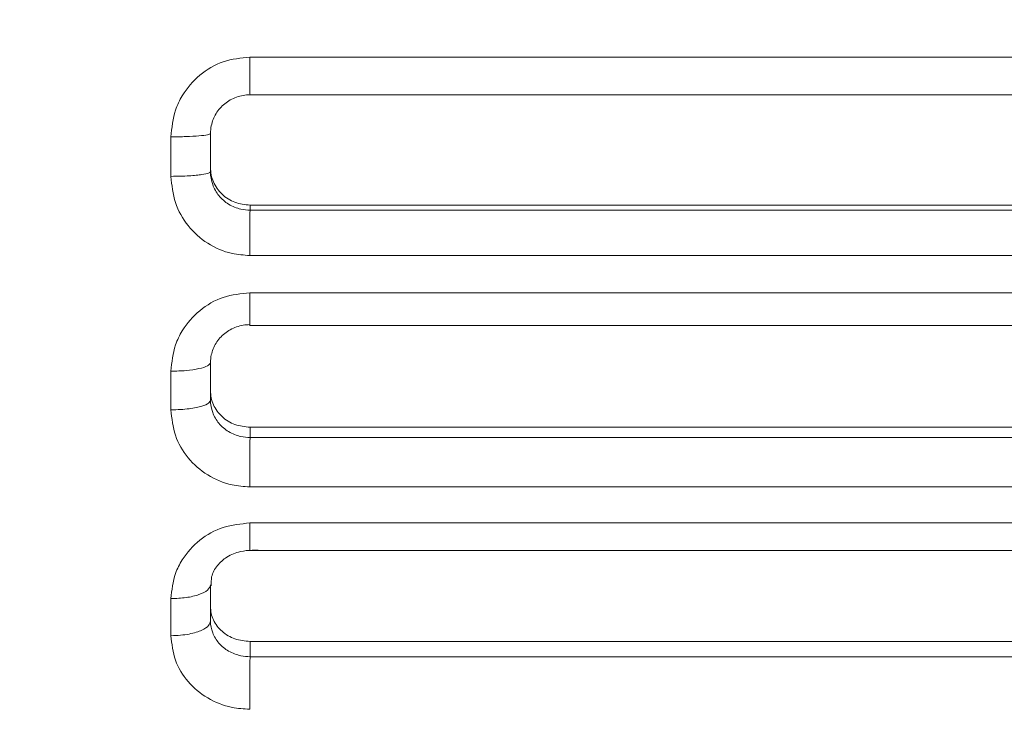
# Model space of a CAD drawing. Header units: inches. Extents: x 0.54 to 10.46, y 0.74 to 7.76.
# Tile 21 of 78: x 1.9537 to 2.0398, y 4.7269 to 4.7871. Entities that reach past the tile are written whole.
import ezdxf

# ---------------------------------------------------------------- set-up
doc = ezdxf.new("R2010")
doc.units = ezdxf.units.IN
doc.header["$MEASUREMENT"] = 0
doc.layers.add('BG', color=7, linetype='Continuous')
doc.layers.add('MCG-INT-4FT', color=7, linetype='Continuous')

# ---------------------------------------------------------------- blocks, each defined once
blk = doc.blocks.new('block 3')
at = {"layer": 'BG', "true_color": 0xffffff}
h = blk.add_hatch(color=7, dxfattribs=at)
h.dxf.hatch_style = 2
edge = h.paths.add_edge_path()
edge.add_spline(control_points=[(10.295993, 0.906118), (10.295993, 0.906118), (0.871121, 0.906118), (0.871121, 0.906118), (0.870165, 0.906118), (0.869385, 0.906891), (0.869385, 0.907854), (0.869385, 0.907854), (0.869385, 7.592153), (0.869385, 7.592153), (0.869385, 7.593109), (0.870165, 7.593889), (0.871121, 7.593889), (0.871121, 7.593889), (10.295993, 7.593889), (10.295993, 7.593889), (10.296956, 7.593889), (10.297729, 7.593109), (10.297729, 7.592153), (10.297729, 7.592153), (10.297729, 0.907854), (10.297729, 0.907854), (10.297729, 0.906891), (10.296956, 0.906118), (10.295993, 0.906118)], knot_values=[0, 0, 0, 0, 1, 1, 1, 2, 2, 2, 3, 3, 3, 4, 4, 4, 5, 5, 5, 6, 6, 6, 7, 7, 7, 8, 8, 8, 8], degree=3, periodic=1)
h.paths.add_polyline_path([(0.872857, 0.90959), (10.294257, 0.90959), (10.294257, 7.590417), (0.872857, 7.590417)])
at = {"layer": 'BG', "lineweight": 0}
blk.add_open_spline([(10.295993, 0.906118), (10.295993, 0.906118), (0.871121, 0.906118), (0.871121, 0.906118), (0.870165, 0.906118), (0.869385, 0.906891), (0.869385, 0.907854), (0.869385, 0.907854), (0.869385, 7.592153), (0.869385, 7.592153), (0.869385, 7.593109), (0.870165, 7.593889), (0.871121, 7.593889), (0.871121, 7.593889), (10.295993, 7.593889), (10.295993, 7.593889), (10.296956, 7.593889), (10.297729, 7.593109), (10.297729, 7.592153), (10.297729, 7.592153), (10.297729, 0.907854), (10.297729, 0.907854), (10.297729, 0.906891), (10.296956, 0.906118), (10.295993, 0.906118)], degree=3, knots=[0, 0, 0, 0, 1, 1, 1, 2, 2, 2, 3, 3, 3, 4, 4, 4, 5, 5, 5, 6, 6, 6, 7, 7, 7, 8, 8, 8, 8], dxfattribs=at)
blk = doc.blocks.new('block 2')
at = {"layer": 'BG'}
blk.add_blockref('block 3', (0, 0), dxfattribs=at)
blk = doc.blocks.new('block 69')
at = {"layer": 'BG', "true_color": 0xffffff}
h = blk.add_hatch(color=7, dxfattribs=at)
h.dxf.hatch_style = 2
edge = h.paths.add_edge_path()
edge.add_spline(control_points=[(10.463094, 0.739003), (10.463094, 0.739003), (0.536906, 0.739003), (0.536906, 0.739003), (0.53595, 0.739003), (0.53517, 0.739777), (0.53517, 0.74074), (0.53517, 0.74074), (0.53517, 7.75926), (0.53517, 7.75926), (0.53517, 7.760217), (0.53595, 7.760997), (0.536906, 7.760997), (0.536906, 7.760997), (10.463094, 7.760997), (10.463094, 7.760997), (10.464057, 7.760997), (10.46483, 7.760217), (10.46483, 7.75926), (10.46483, 7.75926), (10.46483, 0.74074), (10.46483, 0.74074), (10.46483, 0.739777), (10.464057, 0.739003), (10.463094, 0.739003)], knot_values=[0, 0, 0, 0, 1, 1, 1, 2, 2, 2, 3, 3, 3, 4, 4, 4, 5, 5, 5, 6, 6, 6, 7, 7, 7, 8, 8, 8, 8], degree=3, periodic=1)
h.paths.add_polyline_path([(0.538642, 0.742476), (10.461358, 0.742476), (10.461358, 7.757524), (0.538642, 7.757524)])
at = {"layer": 'BG', "lineweight": 0}
blk.add_open_spline([(10.463094, 0.739003), (10.463094, 0.739003), (0.536906, 0.739003), (0.536906, 0.739003), (0.53595, 0.739003), (0.53517, 0.739777), (0.53517, 0.74074), (0.53517, 0.74074), (0.53517, 7.75926), (0.53517, 7.75926), (0.53517, 7.760217), (0.53595, 7.760997), (0.536906, 7.760997), (0.536906, 7.760997), (10.463094, 7.760997), (10.463094, 7.760997), (10.464057, 7.760997), (10.46483, 7.760217), (10.46483, 7.75926), (10.46483, 7.75926), (10.46483, 0.74074), (10.46483, 0.74074), (10.46483, 0.739777), (10.464057, 0.739003), (10.463094, 0.739003)], degree=3, knots=[0, 0, 0, 0, 1, 1, 1, 2, 2, 2, 3, 3, 3, 4, 4, 4, 5, 5, 5, 6, 6, 6, 7, 7, 7, 8, 8, 8, 8], dxfattribs=at)
blk = doc.blocks.new('block 68')
at = {"layer": 'BG'}
blk.add_blockref('block 69', (0, 0), dxfattribs=at)
blk = doc.blocks.new('block 941')
at = {"layer": 'MCG-INT-4FT', "color": 7, "lineweight": 5, "true_color": 0xffffff}
blk.add_lwpolyline([(1.973779, 4.780573), (2.098266, 4.780573)], dxfattribs=at)
blk = doc.blocks.new('block 942')
at = {"layer": 'MCG-INT-4FT', "color": 7, "lineweight": 5, "true_color": 0xffffff}
blk.add_lwpolyline([(1.973779, 4.760429), (2.098266, 4.760429)], dxfattribs=at)
blk = doc.blocks.new('block 944')
at = {"layer": 'MCG-INT-4FT', "color": 7, "lineweight": 5, "true_color": 0xffffff}
blk.add_open_spline([(1.970419, 4.737668), (1.970415, 4.737936), (1.970411, 4.738204), (1.970457, 4.738447), (1.970528, 4.738819), (1.970717, 4.739133), (1.970965, 4.739433), (1.971192, 4.739708), (1.97147, 4.739971), (1.971799, 4.740181), (1.972149, 4.740404), (1.972555, 4.740567), (1.972976, 4.740662), (1.973649, 4.740813), (1.974358, 4.740787), (1.975066, 4.740761)], degree=3, knots=[0, 0, 0, 0, 1, 1, 1, 2, 2, 2, 3, 3, 3, 4, 4, 4, 5, 5, 5, 5], dxfattribs=at)
blk = doc.blocks.new('block 945')
at = {"layer": 'MCG-INT-4FT', "color": 7, "lineweight": 5, "true_color": 0xffffff}
blk.add_lwpolyline([(1.973779, 4.740756), (2.098266, 4.740756)], dxfattribs=at)
blk = doc.blocks.new('block 986')
at = {"layer": 'MCG-INT-4FT', "color": 7, "lineweight": 5, "true_color": 0xffffff}
blk.add_lwpolyline([(1.973797, 4.783884), (2.098249, 4.783884)], dxfattribs=at)
blk = doc.blocks.new('block 987')
at = {"layer": 'MCG-INT-4FT', "color": 7, "lineweight": 5, "true_color": 0xffffff}
blk.add_open_spline([(1.9669, 4.776907), (1.966977, 4.777702), (1.967054, 4.778496), (1.967302, 4.779244), (1.967447, 4.779683), (1.967651, 4.780107), (1.967893, 4.780506), (1.968301, 4.78118), (1.968817, 4.781785), (1.969423, 4.782295), (1.970032, 4.782807), (1.970731, 4.783223), (1.971477, 4.783472), (1.97222, 4.78372), (1.973008, 4.783802), (1.973797, 4.783884)], degree=3, knots=[0, 0, 0, 0, 1, 1, 1, 2, 2, 2, 3, 3, 3, 4, 4, 4, 5, 5, 5, 5], dxfattribs=at)
blk = doc.blocks.new('block 988')
at = {"layer": 'MCG-INT-4FT', "color": 7, "lineweight": 5, "true_color": 0xffffff}
blk.add_lwpolyline([(1.9669, 4.773456), (1.9669, 4.776907)], dxfattribs=at)
blk = doc.blocks.new('block 989')
at = {"layer": 'MCG-INT-4FT', "color": 7, "lineweight": 5, "true_color": 0xffffff}
blk.add_open_spline([(1.973791, 4.766537), (1.97327, 4.766574), (1.97275, 4.766612), (1.972242, 4.76672), (1.971489, 4.766879), (1.970763, 4.767194), (1.970112, 4.767611), (1.969462, 4.768028), (1.968886, 4.768547), (1.968403, 4.769148), (1.967917, 4.769753), (1.967525, 4.77044), (1.96729, 4.77117), (1.967054, 4.771904), (1.966977, 4.77268), (1.9669, 4.773456)], degree=3, knots=[0, 0, 0, 0, 1, 1, 1, 2, 2, 2, 3, 3, 3, 4, 4, 4, 5, 5, 5, 5], dxfattribs=at)
blk = doc.blocks.new('block 990')
at = {"layer": 'MCG-INT-4FT', "color": 7, "lineweight": 5, "true_color": 0xffffff}
blk.add_lwpolyline([(2.098271, 4.766537), (1.973791, 4.766537)], dxfattribs=at)
blk = doc.blocks.new('block 994')
at = {"layer": 'MCG-INT-4FT', "color": 7, "lineweight": 5, "true_color": 0xffffff}
blk.add_lwpolyline([(1.973797, 4.763282), (2.098249, 4.763282)], dxfattribs=at)
blk = doc.blocks.new('block 995')
at = {"layer": 'MCG-INT-4FT', "color": 7, "lineweight": 5, "true_color": 0xffffff}
blk.add_open_spline([(1.9669, 4.756427), (1.966977, 4.757206), (1.967054, 4.757984), (1.967302, 4.758718), (1.967447, 4.75915), (1.967651, 4.759566), (1.967893, 4.759958), (1.968301, 4.760621), (1.968817, 4.761216), (1.969423, 4.761717), (1.970032, 4.762222), (1.970731, 4.762631), (1.971477, 4.762876), (1.97222, 4.76312), (1.973008, 4.763201), (1.973797, 4.763282)], degree=3, knots=[0, 0, 0, 0, 1, 1, 1, 2, 2, 2, 3, 3, 3, 4, 4, 4, 5, 5, 5, 5], dxfattribs=at)
blk = doc.blocks.new('block 996')
at = {"layer": 'MCG-INT-4FT', "color": 7, "lineweight": 5, "true_color": 0xffffff}
blk.add_lwpolyline([(1.9669, 4.753052), (1.9669, 4.756427)], dxfattribs=at)
blk = doc.blocks.new('block 997')
at = {"layer": 'MCG-INT-4FT', "color": 7, "lineweight": 5, "true_color": 0xffffff}
blk.add_open_spline([(1.973791, 4.746316), (1.97327, 4.746352), (1.97275, 4.746389), (1.972242, 4.746493), (1.971489, 4.746648), (1.970763, 4.746954), (1.970112, 4.747359), (1.969462, 4.747764), (1.968886, 4.748268), (1.968403, 4.748853), (1.967917, 4.749441), (1.967525, 4.75011), (1.96729, 4.750822), (1.967054, 4.751537), (1.966977, 4.752294), (1.9669, 4.753052)], degree=3, knots=[0, 0, 0, 0, 1, 1, 1, 2, 2, 2, 3, 3, 3, 4, 4, 4, 5, 5, 5, 5], dxfattribs=at)
blk = doc.blocks.new('block 998')
at = {"layer": 'MCG-INT-4FT', "color": 7, "lineweight": 5, "true_color": 0xffffff}
blk.add_lwpolyline([(2.098271, 4.746316), (1.973791, 4.746316)], dxfattribs=at)
blk = doc.blocks.new('block 1002')
at = {"layer": 'MCG-INT-4FT', "color": 7, "lineweight": 5, "true_color": 0xffffff}
blk.add_lwpolyline([(1.973797, 4.743162), (2.098249, 4.743162)], dxfattribs=at)
blk = doc.blocks.new('block 1003')
at = {"layer": 'MCG-INT-4FT', "color": 7, "lineweight": 5, "true_color": 0xffffff}
blk.add_open_spline([(1.9669, 4.736551), (1.966977, 4.737299), (1.967054, 4.738048), (1.967302, 4.738756), (1.967447, 4.739171), (1.967651, 4.739572), (1.967893, 4.739951), (1.968301, 4.74059), (1.968817, 4.741164), (1.969423, 4.741649), (1.970032, 4.742136), (1.970731, 4.742532), (1.971477, 4.742769), (1.97222, 4.743005), (1.973008, 4.743084), (1.973797, 4.743162)], degree=3, knots=[0, 0, 0, 0, 1, 1, 1, 2, 2, 2, 3, 3, 3, 4, 4, 4, 5, 5, 5, 5], dxfattribs=at)
blk = doc.blocks.new('block 1004')
at = {"layer": 'MCG-INT-4FT', "color": 7, "lineweight": 5, "true_color": 0xffffff}
blk.add_lwpolyline([(1.9669, 4.733311), (1.9669, 4.736551)], dxfattribs=at)
blk = doc.blocks.new('block 1005')
at = {"layer": 'MCG-INT-4FT', "color": 7, "lineweight": 5, "true_color": 0xffffff}
blk.add_open_spline([(1.973791, 4.726877), (1.97327, 4.726912), (1.97275, 4.726947), (1.972242, 4.727046), (1.971489, 4.727194), (1.970763, 4.727485), (1.970112, 4.727871), (1.969462, 4.728257), (1.968886, 4.728738), (1.968403, 4.729295), (1.967917, 4.729857), (1.967525, 4.730496), (1.96729, 4.731176), (1.967054, 4.73186), (1.966977, 4.732585), (1.9669, 4.733311)], degree=3, knots=[0, 0, 0, 0, 1, 1, 1, 2, 2, 2, 3, 3, 3, 4, 4, 4, 5, 5, 5, 5], dxfattribs=at)
blk = doc.blocks.new('block 1054')
at = {"layer": 'MCG-INT-4FT', "color": 7, "lineweight": 5, "true_color": 0xffffff}
blk.add_open_spline([(1.973813, 4.78058), (1.973413, 4.78058), (1.973011, 4.78051), (1.972632, 4.780375), (1.972259, 4.780243), (1.971909, 4.780048), (1.971603, 4.779799), (1.971304, 4.779557), (1.971046, 4.779263), (1.970845, 4.778935), (1.970648, 4.778611), (1.970506, 4.778254), (1.970429, 4.777886), (1.970383, 4.777663), (1.97036, 4.777435), (1.970356, 4.777208)], degree=3, knots=[0, 0, 0, 0, 1, 1, 1, 2, 2, 2, 3, 3, 3, 4, 4, 4, 5, 5, 5, 5], dxfattribs=at)
blk = doc.blocks.new('block 1055')
at = {"layer": 'MCG-INT-4FT', "color": 7, "lineweight": 5, "true_color": 0xffffff}
blk.add_open_spline([(1.970356, 4.777207), (1.970304, 4.777168), (1.970252, 4.777129), (1.970093, 4.777093), (1.969934, 4.777056), (1.969668, 4.777023), (1.969344, 4.776995), (1.96902, 4.776967), (1.968639, 4.776944), (1.968223, 4.77693), (1.967806, 4.776916), (1.967353, 4.776912), (1.9669, 4.776907)], degree=3, knots=[0, 0, 0, 0, 1, 1, 1, 2, 2, 2, 3, 3, 3, 4, 4, 4, 4], dxfattribs=at)
blk = doc.blocks.new('block 1056')
at = {"layer": 'MCG-INT-4FT', "color": 7, "lineweight": 5, "true_color": 0xffffff}
blk.add_open_spline([(1.973813, 4.78058), (1.973813, 4.78059), (1.973813, 4.7806), (1.973812, 4.780682), (1.973811, 4.780778), (1.97381, 4.780973), (1.973809, 4.781224), (1.973808, 4.781364), (1.973808, 4.781522), (1.973807, 4.781696), (1.973806, 4.781883), (1.973805, 4.782088), (1.973804, 4.782308), (1.973803, 4.78254), (1.973802, 4.782788), (1.973801, 4.783046), (1.9738, 4.783318), (1.973798, 4.783601), (1.973797, 4.783884)], degree=3, knots=[0, 0, 0, 0, 1, 1, 1, 2, 2, 2, 3, 3, 3, 4, 4, 4, 5, 5, 5, 6, 6, 6, 6], dxfattribs=at)
blk = doc.blocks.new('block 1080')
at = {"layer": 'MCG-INT-4FT', "color": 7, "lineweight": 5, "true_color": 0xffffff}
blk.add_open_spline([(1.970356, 4.773844), (1.970324, 4.773805), (1.970292, 4.773766), (1.970193, 4.773729), (1.970076, 4.773685), (1.969865, 4.773643), (1.969602, 4.773606), (1.969455, 4.773586), (1.969291, 4.773567), (1.969111, 4.77355), (1.968919, 4.773532), (1.968709, 4.773516), (1.968486, 4.773503), (1.968249, 4.773489), (1.967998, 4.773477), (1.96774, 4.77347), (1.967465, 4.773462), (1.967183, 4.773459), (1.9669, 4.773456)], degree=3, knots=[0, 0, 0, 0, 1, 1, 1, 2, 2, 2, 3, 3, 3, 4, 4, 4, 5, 5, 5, 6, 6, 6, 6], dxfattribs=at)
blk = doc.blocks.new('block 1081')
at = {"layer": 'MCG-INT-4FT', "color": 7, "lineweight": 5, "true_color": 0xffffff}
blk.add_open_spline([(1.970356, 4.773844), (1.970356, 4.773472), (1.970422, 4.773096), (1.970548, 4.772744), (1.970674, 4.772391), (1.970861, 4.772061), (1.971097, 4.77177), (1.971335, 4.771477), (1.971623, 4.771223), (1.971946, 4.771024), (1.972275, 4.77082), (1.97264, 4.770673), (1.973019, 4.770585), (1.973279, 4.770525), (1.973546, 4.770494), (1.973812, 4.770494)], degree=3, knots=[0, 0, 0, 0, 1, 1, 1, 2, 2, 2, 3, 3, 3, 4, 4, 4, 5, 5, 5, 5], dxfattribs=at)
blk = doc.blocks.new('block 1082')
at = {"layer": 'MCG-INT-4FT', "color": 7, "lineweight": 5, "true_color": 0xffffff}
blk.add_open_spline([(1.973791, 4.766537), (1.973792, 4.766776), (1.973794, 4.767015), (1.973795, 4.767253), (1.973797, 4.767508), (1.973798, 4.767762), (1.9738, 4.768009), (1.973802, 4.768415), (1.973805, 4.768802), (1.973807, 4.769139), (1.973808, 4.76933), (1.973809, 4.769505), (1.973809, 4.769663), (1.97381, 4.769818), (1.973811, 4.769957), (1.973811, 4.770068), (1.973812, 4.77028), (1.973813, 4.770387), (1.973813, 4.770494)], degree=3, knots=[0, 0, 0, 0, 1, 1, 1, 2, 2, 2, 3, 3, 3, 4, 4, 4, 5, 5, 5, 6, 6, 6, 6], dxfattribs=at)
blk = doc.blocks.new('block 1084')
at = {"layer": 'MCG-INT-4FT', "color": 7, "lineweight": 5, "true_color": 0xffffff}
blk.add_lwpolyline([(1.970356, 4.777207), (1.970356, 4.773844)], dxfattribs=at)
blk = doc.blocks.new('block 1085')
at = {"layer": 'MCG-INT-4FT', "color": 7, "lineweight": 5, "true_color": 0xffffff}
blk.add_lwpolyline([(1.973813, 4.770494), (2.098249, 4.770494)], dxfattribs=at)
blk = doc.blocks.new('block 1089')
at = {"layer": 'MCG-INT-4FT', "color": 7, "lineweight": 5, "true_color": 0xffffff}
blk.add_open_spline([(1.973813, 4.760496), (1.973413, 4.760496), (1.973011, 4.760427), (1.972632, 4.760295), (1.972259, 4.760164), (1.971909, 4.759972), (1.971603, 4.759728), (1.971304, 4.759489), (1.971046, 4.7592), (1.970845, 4.758877), (1.970648, 4.75856), (1.970506, 4.758209), (1.970429, 4.757848), (1.970383, 4.757629), (1.97036, 4.757406), (1.970356, 4.757183)], degree=3, knots=[0, 0, 0, 0, 1, 1, 1, 2, 2, 2, 3, 3, 3, 4, 4, 4, 5, 5, 5, 5], dxfattribs=at)
blk = doc.blocks.new('block 1090')
at = {"layer": 'MCG-INT-4FT', "color": 7, "lineweight": 5, "true_color": 0xffffff}
blk.add_open_spline([(1.970356, 4.757183), (1.970304, 4.757084), (1.970252, 4.756985), (1.970093, 4.756894), (1.969934, 4.756802), (1.969668, 4.756719), (1.969344, 4.756649), (1.96902, 4.756578), (1.968639, 4.75652), (1.968223, 4.756485), (1.967806, 4.75645), (1.967353, 4.756439), (1.9669, 4.756427)], degree=3, knots=[0, 0, 0, 0, 1, 1, 1, 2, 2, 2, 3, 3, 3, 4, 4, 4, 4], dxfattribs=at)
blk = doc.blocks.new('block 1091')
at = {"layer": 'MCG-INT-4FT', "color": 7, "lineweight": 5, "true_color": 0xffffff}
blk.add_open_spline([(1.973813, 4.760496), (1.973811, 4.760494), (1.97381, 4.760634), (1.973809, 4.760837), (1.973808, 4.76095), (1.973808, 4.761082), (1.973807, 4.761234), (1.973806, 4.761396), (1.973805, 4.76158), (1.973804, 4.76178), (1.973803, 4.761993), (1.973802, 4.762224), (1.973801, 4.76247), (1.9738, 4.76273), (1.973798, 4.763006), (1.973797, 4.763282)], degree=3, knots=[0, 0, 0, 0, 1, 1, 1, 2, 2, 2, 3, 3, 3, 4, 4, 4, 5, 5, 5, 5], dxfattribs=at)
blk = doc.blocks.new('block 1104')
at = {"layer": 'MCG-INT-4FT', "color": 7, "lineweight": 5, "true_color": 0xffffff}
blk.add_lwpolyline([(1.970356, 4.757183), (1.970356, 4.753893)], dxfattribs=at)
blk = doc.blocks.new('block 1105')
at = {"layer": 'MCG-INT-4FT', "color": 7, "lineweight": 5, "true_color": 0xffffff}
blk.add_open_spline([(1.970356, 4.753893), (1.970324, 4.753807), (1.970292, 4.753722), (1.970193, 4.75364), (1.970076, 4.753544), (1.969865, 4.753452), (1.969602, 4.753373), (1.969455, 4.753328), (1.969291, 4.753287), (1.969111, 4.753251), (1.968919, 4.753212), (1.968709, 4.753178), (1.968486, 4.753149), (1.968249, 4.753119), (1.967998, 4.753094), (1.96774, 4.753079), (1.967465, 4.753063), (1.967183, 4.753057), (1.9669, 4.753052)], degree=3, knots=[0, 0, 0, 0, 1, 1, 1, 2, 2, 2, 3, 3, 3, 4, 4, 4, 5, 5, 5, 6, 6, 6, 6], dxfattribs=at)
blk = doc.blocks.new('block 1108')
at = {"layer": 'MCG-INT-4FT', "color": 7, "lineweight": 5, "true_color": 0xffffff}
blk.add_open_spline([(1.970356, 4.753893), (1.970356, 4.75353), (1.970422, 4.753163), (1.970548, 4.75282), (1.970674, 4.752476), (1.970861, 4.752154), (1.971097, 4.751872), (1.971335, 4.751586), (1.971623, 4.75134), (1.971946, 4.751146), (1.972275, 4.750948), (1.97264, 4.750805), (1.973019, 4.75072), (1.973279, 4.750662), (1.973546, 4.750632), (1.973812, 4.750632)], degree=3, knots=[0, 0, 0, 0, 1, 1, 1, 2, 2, 2, 3, 3, 3, 4, 4, 4, 5, 5, 5, 5], dxfattribs=at)
blk = doc.blocks.new('block 1109')
at = {"layer": 'MCG-INT-4FT', "color": 7, "lineweight": 5, "true_color": 0xffffff}
blk.add_open_spline([(1.973791, 4.746316), (1.973792, 4.746563), (1.973794, 4.74681), (1.973795, 4.747061), (1.973797, 4.74728), (1.973798, 4.747501), (1.973799, 4.747721), (1.973802, 4.748162), (1.973805, 4.748594), (1.973807, 4.748981), (1.973808, 4.749189), (1.973809, 4.749384), (1.973809, 4.749565), (1.97381, 4.749742), (1.973811, 4.749905), (1.973811, 4.750042), (1.973812, 4.750303), (1.973813, 4.750467), (1.973813, 4.750632)], degree=3, knots=[0, 0, 0, 0, 1, 1, 1, 2, 2, 2, 3, 3, 3, 4, 4, 4, 5, 5, 5, 6, 6, 6, 6], dxfattribs=at)
blk = doc.blocks.new('block 1112')
at = {"layer": 'MCG-INT-4FT', "color": 7, "lineweight": 5, "true_color": 0xffffff}
blk.add_open_spline([(1.973813, 4.770941), (1.973362, 4.77099), (1.97291, 4.771039), (1.97249, 4.771191), (1.972075, 4.771341), (1.971691, 4.771591), (1.971369, 4.771901), (1.971052, 4.772205), (1.970796, 4.772567), (1.970619, 4.772965), (1.970532, 4.773161), (1.970464, 4.773367), (1.970423, 4.773577), (1.970382, 4.773789), (1.970369, 4.774005), (1.970356, 4.77422)], degree=3, knots=[0, 0, 0, 0, 1, 1, 1, 2, 2, 2, 3, 3, 3, 4, 4, 4, 5, 5, 5, 5], dxfattribs=at)
blk = doc.blocks.new('block 1113')
at = {"layer": 'MCG-INT-4FT', "color": 7, "lineweight": 5, "true_color": 0xffffff}
blk.add_lwpolyline([(1.973813, 4.770941), (1.973813, 4.770494)], dxfattribs=at)
blk = doc.blocks.new('block 1114')
at = {"layer": 'MCG-INT-4FT', "color": 7, "lineweight": 5, "true_color": 0xffffff}
blk.add_lwpolyline([(1.973813, 4.770941), (2.098249, 4.770941)], dxfattribs=at)
blk = doc.blocks.new('block 1115')
at = {"layer": 'MCG-INT-4FT', "color": 7, "lineweight": 5, "true_color": 0xffffff}
blk.add_lwpolyline([(1.973813, 4.750632), (2.098249, 4.750632)], dxfattribs=at)
blk = doc.blocks.new('block 1118')
at = {"layer": 'MCG-INT-4FT', "color": 7, "lineweight": 5, "true_color": 0xffffff}
blk.add_open_spline([(1.970356, 4.737747), (1.970304, 4.737591), (1.970252, 4.737434), (1.970093, 4.737289), (1.969934, 4.737145), (1.969668, 4.737013), (1.969344, 4.736901), (1.96902, 4.736789), (1.968639, 4.736697), (1.968223, 4.736642), (1.967806, 4.736587), (1.967353, 4.736569), (1.9669, 4.736551)], degree=3, knots=[0, 0, 0, 0, 1, 1, 1, 2, 2, 2, 3, 3, 3, 4, 4, 4, 4], dxfattribs=at)
blk = doc.blocks.new('block 1119')
at = {"layer": 'MCG-INT-4FT', "color": 7, "lineweight": 5, "true_color": 0xffffff}
blk.add_open_spline([(1.973812, 4.740757), (1.973811, 4.740796), (1.97381, 4.740835), (1.973809, 4.740974), (1.973808, 4.741052), (1.973808, 4.741161), (1.973807, 4.74129), (1.973806, 4.741426), (1.973805, 4.741584), (1.973804, 4.741762), (1.973803, 4.74195), (1.973802, 4.742161), (1.973801, 4.74239), (1.9738, 4.742633), (1.973798, 4.742898), (1.973797, 4.743162)], degree=3, knots=[0, 0, 0, 0, 1, 1, 1, 2, 2, 2, 3, 3, 3, 4, 4, 4, 5, 5, 5, 5], dxfattribs=at)
blk = doc.blocks.new('block 1120')
at = {"layer": 'MCG-INT-4FT', "color": 7, "lineweight": 5, "true_color": 0xffffff}
blk.add_open_spline([(1.973813, 4.751526), (1.973362, 4.751573), (1.97291, 4.751621), (1.97249, 4.751768), (1.972075, 4.751914), (1.971691, 4.752158), (1.971369, 4.75246), (1.971052, 4.752757), (1.970796, 4.753109), (1.970619, 4.753497), (1.970532, 4.753689), (1.970464, 4.75389), (1.970423, 4.754095), (1.970382, 4.754301), (1.970369, 4.754512), (1.970356, 4.754723)], degree=3, knots=[0, 0, 0, 0, 1, 1, 1, 2, 2, 2, 3, 3, 3, 4, 4, 4, 5, 5, 5, 5], dxfattribs=at)
blk = doc.blocks.new('block 1121')
at = {"layer": 'MCG-INT-4FT', "color": 7, "lineweight": 5, "true_color": 0xffffff}
blk.add_lwpolyline([(1.973813, 4.751526), (1.973813, 4.750632)], dxfattribs=at)
blk = doc.blocks.new('block 1136')
at = {"layer": 'MCG-INT-4FT', "color": 7, "lineweight": 5, "true_color": 0xffffff}
blk.add_lwpolyline([(1.973813, 4.751526), (2.098249, 4.751526)], dxfattribs=at)
blk = doc.blocks.new('block 1139')
at = {"layer": 'MCG-INT-4FT', "color": 7, "lineweight": 5, "true_color": 0xffffff}
blk.add_lwpolyline([(1.970356, 4.737747), (1.970356, 4.73459)], dxfattribs=at)
blk = doc.blocks.new('block 1140')
at = {"layer": 'MCG-INT-4FT', "color": 7, "lineweight": 5, "true_color": 0xffffff}
blk.add_open_spline([(1.970356, 4.73459), (1.970324, 4.734459), (1.970292, 4.734329), (1.970193, 4.734204), (1.970076, 4.734057), (1.969865, 4.733918), (1.969602, 4.733796), (1.969455, 4.733728), (1.969291, 4.733666), (1.969111, 4.733611), (1.968919, 4.733552), (1.968709, 4.7335), (1.968486, 4.733457), (1.968249, 4.733411), (1.967998, 4.733374), (1.96774, 4.733351), (1.967465, 4.733327), (1.967183, 4.733319), (1.9669, 4.733311)], degree=3, knots=[0, 0, 0, 0, 1, 1, 1, 2, 2, 2, 3, 3, 3, 4, 4, 4, 5, 5, 5, 6, 6, 6, 6], dxfattribs=at)
blk = doc.blocks.new('block 1143')
at = {"layer": 'MCG-INT-4FT', "color": 7, "lineweight": 5, "true_color": 0xffffff}
blk.add_open_spline([(1.970356, 4.73459), (1.970356, 4.734242), (1.970422, 4.733891), (1.970548, 4.733563), (1.970674, 4.733234), (1.970861, 4.732927), (1.971097, 4.732657), (1.971335, 4.732385), (1.971623, 4.73215), (1.971946, 4.731966), (1.972275, 4.731777), (1.97264, 4.731641), (1.973019, 4.73156), (1.973279, 4.731505), (1.973546, 4.731475), (1.973812, 4.731475)], degree=3, knots=[0, 0, 0, 0, 1, 1, 1, 2, 2, 2, 3, 3, 3, 4, 4, 4, 5, 5, 5, 5], dxfattribs=at)
blk = doc.blocks.new('block 1144')
at = {"layer": 'MCG-INT-4FT', "color": 7, "lineweight": 5, "true_color": 0xffffff}
blk.add_open_spline([(1.973791, 4.726877), (1.973792, 4.727131), (1.973794, 4.727384), (1.973796, 4.727647), (1.973797, 4.72784), (1.973798, 4.728037), (1.973799, 4.728236), (1.973802, 4.728687), (1.973805, 4.729141), (1.973807, 4.729558), (1.973808, 4.72978), (1.973809, 4.729992), (1.973809, 4.730192), (1.97381, 4.730388), (1.973811, 4.730572), (1.973811, 4.730732), (1.973812, 4.731039), (1.973813, 4.731257), (1.973813, 4.731475)], degree=3, knots=[0, 0, 0, 0, 1, 1, 1, 2, 2, 2, 3, 3, 3, 4, 4, 4, 5, 5, 5, 6, 6, 6, 6], dxfattribs=at)
blk = doc.blocks.new('block 1145')
at = {"layer": 'MCG-INT-4FT', "color": 7, "lineweight": 5, "true_color": 0xffffff}
blk.add_lwpolyline([(1.973813, 4.731475), (2.098249, 4.731475)], dxfattribs=at)
blk = doc.blocks.new('block 1148')
at = {"layer": 'MCG-INT-4FT', "color": 7, "lineweight": 5, "true_color": 0xffffff}
blk.add_open_spline([(1.973813, 4.7328), (1.973362, 4.732845), (1.97291, 4.732891), (1.97249, 4.733032), (1.972075, 4.733171), (1.971691, 4.733404), (1.971369, 4.733693), (1.971052, 4.733977), (1.970796, 4.734314), (1.970619, 4.734685), (1.970532, 4.734869), (1.970464, 4.735061), (1.970423, 4.735257), (1.970382, 4.735455), (1.970369, 4.735657), (1.970356, 4.735859)], degree=3, knots=[0, 0, 0, 0, 1, 1, 1, 2, 2, 2, 3, 3, 3, 4, 4, 4, 5, 5, 5, 5], dxfattribs=at)
blk = doc.blocks.new('block 1149')
at = {"layer": 'MCG-INT-4FT', "color": 7, "lineweight": 5, "true_color": 0xffffff}
blk.add_lwpolyline([(1.973813, 4.7328), (1.973813, 4.731475)], dxfattribs=at)
blk = doc.blocks.new('block 1154')
at = {"layer": 'MCG-INT-4FT', "color": 7, "lineweight": 5, "true_color": 0xffffff}
blk.add_lwpolyline([(1.973813, 4.7328), (2.098249, 4.7328)], dxfattribs=at)

msp = doc.modelspace()

# ---------------------------------------------------------------- block references
at = {"layer": 'BG'}
for name in ['block 68', 'block 2']:
    msp.add_blockref(name, (0, 0), dxfattribs=at)
at = {"layer": 'MCG-INT-4FT'}
for name in ['block 987', 'block 986', 'block 1056', 'block 1054', 'block 941', 'block 1055', 'block 988', 'block 1084', 'block 1080', 'block 989', 'block 1112', 'block 1081', 'block 1113', 'block 1114', 'block 1082', 'block 1085', 'block 990', 'block 995', 'block 994', 'block 1091', 'block 1089', 'block 942', 'block 1090', 'block 1104', 'block 996', 'block 1120', 'block 1105', 'block 1108', 'block 997', 'block 1121', 'block 1136', 'block 1109', 'block 1115', 'block 998', 'block 1003', 'block 1002', 'block 1119', 'block 944', 'block 945', 'block 1118', 'block 1139', 'block 1004', 'block 1148', 'block 1140', 'block 1143', 'block 1005', 'block 1149', 'block 1154', 'block 1144', 'block 1145']:
    msp.add_blockref(name, (0, 0), dxfattribs=at)

doc.saveas('drawing.dxf')
